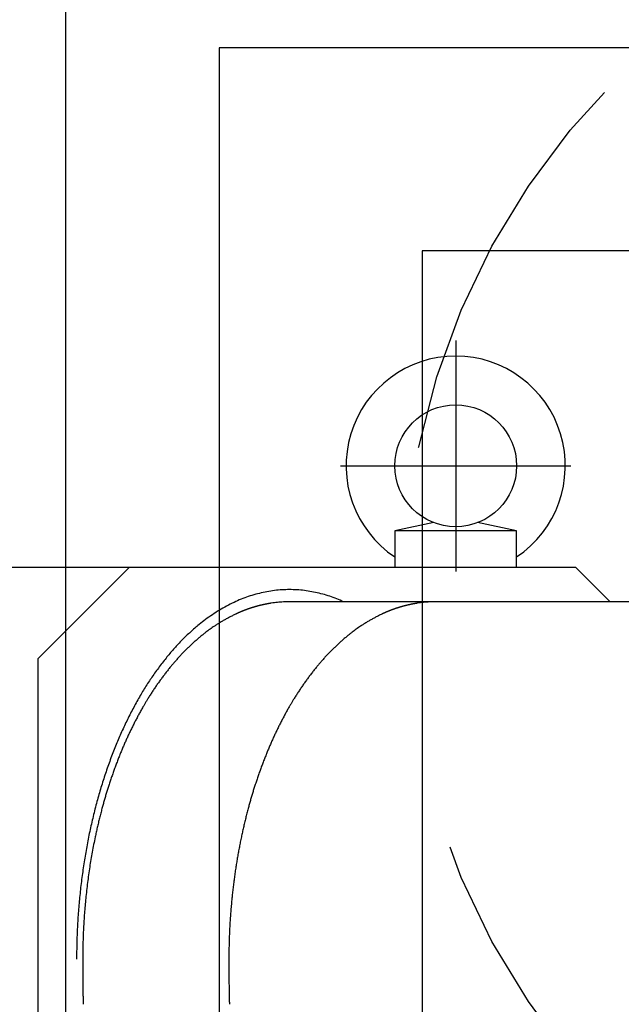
# Model space of a CAD drawing. Header units: metres. Extents: x -5 to 93, y -48 to 79.
# Tile 63 of 91: x 76.452 to 76.6, y 18.989 to 19.231. Entities that reach past the tile are written whole.
import ezdxf

# ---------------------------------------------------------------- set-up
doc = ezdxf.new("R2010")
doc.units = ezdxf.units.M
doc.header["$LTSCALE"] = 0.05
doc.linetypes.add('DOT_CENTER', pattern=[14, 12, -1, 0, -1])
doc.linetypes.add('VERDECKT2', pattern=[4.762499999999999, 3.175, -1.5875])
doc.layers.add('A_Rechen', color=9, linetype='Continuous')
doc.layers.add('A_Sanitär', color=4, linetype='Continuous')

msp = doc.modelspace()

# ---------------------------------------------------------------- linework, layer by layer
at = {"layer": 'A_Rechen', "linetype": 'DOT_CENTER'}
for p, q in [((76.55962716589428, 19.15245053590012), (76.55962716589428, 19.09557126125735)), ((76.5312771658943, 19.12157126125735), (76.58797716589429, 19.12157126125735))]:
    msp.add_line(p, q, dxfattribs=at)
at = {"layer": 'A_Rechen', "linetype": 'Continuous'}
for p, q in [((76.55424200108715, 19.10757126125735), (76.54462716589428, 19.10557126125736)), ((76.57462716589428, 19.10557126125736), (76.56501233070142, 19.10757126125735)), ((76.57462716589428, 19.10557126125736), (76.54462716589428, 19.10557126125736)), ((76.54462716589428, 19.10557126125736), (76.54462716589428, 19.09658381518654)), ((76.57462716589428, 19.09658381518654), (76.57462716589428, 19.10557126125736)), ((76.38264069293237, 19.09658381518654), (76.58916626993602, 19.09658381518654)), ((76.45680063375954, 19.07408381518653), (76.47930063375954, 19.09658381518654)), ((76.58916626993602, 19.09658381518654), (76.59766626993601, 19.08808381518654)), ((76.72848168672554, 19.08808381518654), (76.51867249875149, 19.08808381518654)), ((76.45680063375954, 18.71258381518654), (76.45680063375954, 19.07408381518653))]:
    msp.add_line(p, q, dxfattribs=at)
msp.add_circle((76.55962716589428, 19.12157126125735), 0.015, dxfattribs=at)
for centre, radius, start, end in [((76.55962716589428, 19.12157126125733), 0.02699999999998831, 303.7489885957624, 236.2510114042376), ((76.519048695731, 19.05844409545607), 0.03266385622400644, 108.7673237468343, 112.0941161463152), ((76.51900903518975, 19.05855708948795), 0.03254410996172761, 105.4302645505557, 108.7652131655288), ((76.51906408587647, 19.05835313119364), 0.03275536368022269, 102.1075726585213, 105.4281657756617), ((76.51917713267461, 19.05782060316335), 0.03329975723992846, 98.82126848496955, 102.1055691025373), ((76.51872843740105, 19.06075753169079), 0.03032876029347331, 95.32966758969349, 98.83448863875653), ((76.51867915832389, 19.06127210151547), 0.02981183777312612, 91.78200482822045, 95.32722749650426), ((76.51867249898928, 19.0614436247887), 0.0296401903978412, 88.22055120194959, 91.7794487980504), ((76.5186658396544, 19.06127210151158), 0.0298118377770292, 84.67277250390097, 88.21799517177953), ((76.51861656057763, 19.06075753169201), 0.03032876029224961, 81.16551136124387, 84.6703324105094), ((76.51816579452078, 19.057808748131), 0.03331178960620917, 78.00952488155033, 81.17833886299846), ((76.51827628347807, 19.05833393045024), 0.03277511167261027, 74.80441363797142, 78.00772810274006), ((76.5183345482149, 19.05855252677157), 0.03254888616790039, 71.58438956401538, 74.80253059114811), ((76.51830758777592, 19.058474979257), 0.03263097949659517, 68.36974888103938, 71.5824898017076), ((76.52280452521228, 19.05040022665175), 0.0415412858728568, 118.1790153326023, 120.9971229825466), ((76.52305182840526, 19.04993668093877), 0.04206667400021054, 115.3831865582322, 118.1777795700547), ((76.51921978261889, 19.05802576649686), 0.03311581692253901, 112.0961539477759, 115.3926058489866), ((76.51900301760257, 19.05634765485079), 0.03175387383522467, 105.7209373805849, 105.8581083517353), ((76.51900491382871, 19.05634091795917), 0.03176087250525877, 105.5837864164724, 105.7209372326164), ((76.5190069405, 19.05633365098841), 0.03176841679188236, 105.4466571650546, 105.5837862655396), ((76.51900909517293, 19.05632585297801), 0.03177650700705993, 105.3095511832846, 105.4466570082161), ((76.51901137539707, 19.05631752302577), 0.03178514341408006, 105.1724700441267, 105.3095510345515), ((76.51901377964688, 19.05630865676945), 0.03179432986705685, 105.0354153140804, 105.1724698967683), ((76.51901630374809, 19.05629925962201), 0.03180406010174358, 104.8983885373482, 105.0354151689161), ((76.51901894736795, 19.05628932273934), 0.03181434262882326, 104.7613912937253, 104.8983883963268), ((76.51902170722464, 19.05627884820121), 0.03182517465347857, 104.624425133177, 104.761391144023), ((76.51902457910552, 19.05626784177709), 0.03183654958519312, 104.4874915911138, 104.624424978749), ((76.5190275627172, 19.05625629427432), 0.03184847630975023, 104.3505922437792, 104.4874914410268), ((76.51903065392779, 19.05624421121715), 0.03186094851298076, 104.2137286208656, 104.3505920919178), ((76.51903385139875, 19.05623158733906), 0.03187397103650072, 104.0769022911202, 104.2137284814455), ((76.51903715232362, 19.05621842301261), 0.03188754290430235, 103.940114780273, 104.0769021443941), ((76.51904055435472, 19.05620471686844), 0.0319016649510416, 103.8033676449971, 103.940114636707), ((76.51904405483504, 19.05619046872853), 0.03191633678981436, 103.6666624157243, 103.8033674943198), ((76.51904765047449, 19.05617568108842), 0.03193155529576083, 103.5300006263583, 103.6666622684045), ((76.51905134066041, 19.05616034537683), 0.03194732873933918, 103.3933838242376, 103.5300004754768), ((76.5190551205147, 19.0561444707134), 0.03196364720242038, 103.2568135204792, 103.3933836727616), ((76.51905898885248, 19.05612805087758), 0.03198051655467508, 103.1202912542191, 103.2568133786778), ((76.51906294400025, 19.05611108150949), 0.03199794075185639, 102.9838185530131, 103.1202911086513), ((76.51906698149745, 19.05609357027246), 0.03201591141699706, 102.8473969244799, 102.9838184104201), ((76.51907110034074, 19.05607550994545), 0.03203443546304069, 102.711027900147, 102.8473967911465), ((76.51907529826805, 19.05605689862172), 0.03205351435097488, 102.5747129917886, 102.7110277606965), ((76.51907957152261, 19.05603774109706), 0.03207314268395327, 102.4384536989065, 102.5747128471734), ((76.51908391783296, 19.05601803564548), 0.03209332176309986, 102.3022515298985, 102.4384535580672), ((76.51908833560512, 19.05599777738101), 0.03211405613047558, 102.166107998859, 102.3022513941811), ((76.51909282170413, 19.05597696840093), 0.03213534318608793, 102.0300245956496, 102.1661078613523), ((76.51909737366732, 19.0559556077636), 0.03215718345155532, 101.894002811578, 102.0300244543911), ((76.51910198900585, 19.05593369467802), 0.03217957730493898, 101.7580441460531, 101.8940026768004), ((76.51910666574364, 19.05591122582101), 0.03220252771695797, 101.6221500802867, 101.7580440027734), ((76.51911140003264, 19.05588820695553), 0.03222602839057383, 101.486322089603, 101.622149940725), ((76.51911619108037, 19.05586462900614), 0.03225008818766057, 101.3505616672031, 101.4863219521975), ((76.51912103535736, 19.05584049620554), 0.03227470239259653, 101.2148702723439, 101.3505615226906), ((76.51912593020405, 19.05581580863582), 0.03229987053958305, 101.0792493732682, 101.2148701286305), ((76.51913087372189, 19.05579056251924), 0.03232559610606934, 100.9437004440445, 101.0792492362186), ((76.51913586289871, 19.05576475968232), 0.0323518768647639, 100.8082249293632, 100.9437003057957), ((76.51914089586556, 19.0557383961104), 0.03237871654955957, 100.6728242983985, 100.8082247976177), ((76.51914596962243, 19.05571147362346), 0.03240611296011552, 100.5374999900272, 100.6728241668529), ((76.51915108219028, 19.05568398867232), 0.03243406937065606, 100.402253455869, 100.5374998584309), ((76.51915623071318, 19.05565594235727), 0.03246258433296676, 100.2670861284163, 100.4022533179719), ((76.5191614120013, 19.05562733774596), 0.03249165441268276, 100.1319994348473, 100.2670859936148), ((76.51916662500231, 19.05559816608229), 0.03252128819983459, 99.99699482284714, 100.1319993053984), ((76.5191718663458, 19.05556843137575), 0.03255148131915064, 99.86207369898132, 99.99699468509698), ((76.51917713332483, 19.05553813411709), 0.03258223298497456, 99.72723748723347, 99.862073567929), ((76.51918242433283, 19.05550726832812), 0.0326135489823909, 99.59248759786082, 99.72723734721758), ((76.51918773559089, 19.05547584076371), 0.03264542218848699, 99.45782543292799, 99.59248746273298), ((76.51919306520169, 19.05544384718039), 0.0326778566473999, 99.32325239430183, 99.45782530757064), ((76.51919841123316, 19.05541128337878), 0.03271085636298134, 99.18876988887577, 99.32325227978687), ((76.51920377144, 19.05537814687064), 0.03274442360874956, 99.05437930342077, 99.18876976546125), ((76.51920914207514, 19.0553444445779), 0.03277855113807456, 98.92008200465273, 99.05437916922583), ((76.5192145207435, 19.05531017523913), 0.03281324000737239, 98.78587937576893, 98.9200818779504), ((76.51875457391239, 19.0582906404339), 0.02979749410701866, 97.34037059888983, 98.78721231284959), ((76.51871740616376, 19.05857849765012), 0.02950724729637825, 95.88389033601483, 97.3402045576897), ((76.51869358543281, 19.05880878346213), 0.02927573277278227, 94.41973615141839, 95.88371815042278), ((76.51868014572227, 19.05898149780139), 0.02910249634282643, 92.9497730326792, 94.4195590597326), ((76.51867412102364, 19.05909664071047), 0.02898719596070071, 91.47591135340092, 92.94959236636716), ((76.51867254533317, 19.05915421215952), 0.02892960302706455, 90.00009225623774, 91.47572851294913), ((76.51816240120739, 19.05811173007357), 0.03302216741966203, 65.180587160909, 68.367903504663), ((76.55501720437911, 19.05634765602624), 0.03175387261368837, 105.7209373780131, 105.858108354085), ((76.5550191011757, 19.05634091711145), 0.03176087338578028, 105.5837864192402, 105.720937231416), ((76.55502112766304, 19.05633365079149), 0.03176841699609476, 105.4466571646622, 105.5837862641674), ((76.555023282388, 19.05632585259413), 0.03177650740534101, 105.3095511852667, 105.4466570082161), ((76.5550255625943, 19.05631752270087), 0.03178514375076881, 105.1724700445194, 105.3095510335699), ((76.55502796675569, 19.05630865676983), 0.03179432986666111, 105.0354153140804, 105.1724698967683), ((76.55503049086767, 19.05629925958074), 0.0318040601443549, 104.8983885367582, 105.0354151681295), ((76.55503313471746, 19.05628932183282), 0.0318143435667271, 104.7613912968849, 104.8983883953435), ((76.55503589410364, 19.05627884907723), 0.03182517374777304, 104.6244251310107, 104.7613911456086), ((76.55503876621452, 19.05626784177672), 0.03183654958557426, 104.4874915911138, 104.6244249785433), ((76.55504174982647, 19.05625629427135), 0.03184847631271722, 104.3505922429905, 104.4874914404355), ((76.5550448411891, 19.05624421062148), 0.03186094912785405, 104.2137286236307, 104.3505920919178), ((76.55504803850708, 19.05623158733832), 0.03187397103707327, 104.0769022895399, 104.2137284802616), ((76.55505133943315, 19.05621842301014), 0.03188754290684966, 103.940114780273, 104.0769021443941), ((76.55505474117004, 19.05620471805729), 0.03190166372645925, 103.8033676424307, 103.9401146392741), ((76.5550582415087, 19.05619047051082), 0.03191633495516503, 103.6666624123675, 103.8033674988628), ((76.55506183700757, 19.05617568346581), 0.03193155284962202, 103.5300006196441, 103.6666622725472), ((76.55506552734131, 19.05616034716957), 0.03194732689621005, 103.393383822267, 103.5300004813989), ((76.55506930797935, 19.05614446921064), 0.03196364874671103, 103.2568135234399, 103.393383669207), ((76.55507317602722, 19.05612805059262), 0.03198051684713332, 103.1202912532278, 103.2568133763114), ((76.55507713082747, 19.05611108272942), 0.03199793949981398, 102.9838185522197, 103.1202911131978), ((76.55508116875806, 19.05609356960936), 0.03201591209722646, 102.8473969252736, 102.9838184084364), ((76.55508528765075, 19.05607550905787), 0.0320344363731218, 102.7110279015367, 102.8473967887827), ((76.55508948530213, 19.05605689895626), 0.03205351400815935, 102.574712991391, 102.7110277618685), ((76.55509375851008, 19.05603774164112), 0.03207314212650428, 102.4384536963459, 102.5747128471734), ((76.55509810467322, 19.05601803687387), 0.03209332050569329, 102.3022515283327, 102.438453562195), ((76.55510252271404, 19.05599777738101), 0.03211405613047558, 102.166107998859, 102.3022513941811), ((76.55510700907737, 19.05597696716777), 0.03213534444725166, 102.0300245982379, 102.1661078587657), ((76.55511156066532, 19.05595560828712), 0.03215718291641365, 101.8940028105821, 102.0300244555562), ((76.55511617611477, 19.05593369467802), 0.03217957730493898, 101.7580441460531, 101.8940026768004), ((76.55512085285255, 19.05591122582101), 0.03220252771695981, 101.6221500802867, 101.7580440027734), ((76.55512558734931, 19.05588820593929), 0.03222602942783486, 101.4863220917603, 101.6221499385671), ((76.55513037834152, 19.05586462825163), 0.03225008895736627, 101.3505616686, 101.4863219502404), ((76.5551352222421, 19.05584049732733), 0.03227470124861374, 101.2148702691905, 101.3505615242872), ((76.55514011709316, 19.05581580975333), 0.03229986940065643, 101.0792493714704, 101.2148701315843), ((76.55514506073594, 19.0557905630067), 0.03232559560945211, 100.9437004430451, 101.0792492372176), ((76.55515004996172, 19.05576475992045), 0.03235187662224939, 100.8082249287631, 100.9437003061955), ((76.55515508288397, 19.0557383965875), 0.03237871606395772, 100.6728242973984, 100.8082247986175), ((76.55516015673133, 19.05571147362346), 0.03240611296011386, 100.5374999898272, 100.6728241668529), ((76.55516526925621, 19.0556839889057), 0.03243406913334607, 100.4022534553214, 100.5374998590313), ((76.55517041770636, 19.05565594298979), 0.0324625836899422, 100.2670861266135, 100.4022533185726), ((76.55517559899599, 19.05562733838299), 0.03249165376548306, 100.1319994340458, 100.2670859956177), ((76.55518081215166, 19.05559816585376), 0.03252128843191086, 99.9969948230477, 100.131999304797), ((76.55518605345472, 19.05556843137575), 0.03255148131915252, 99.86207369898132, 99.99699468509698), ((76.55519132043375, 19.05553813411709), 0.03258223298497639, 99.72723748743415, 99.862073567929), ((76.55519661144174, 19.05550726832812), 0.0326135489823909, 99.59248759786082, 99.72723734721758), ((76.55520192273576, 19.05547584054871), 0.03264542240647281, 99.4578254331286, 99.59248746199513), ((76.55520725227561, 19.05544384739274), 0.03267785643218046, 99.32325239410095, 99.45782530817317), ((76.55521259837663, 19.05541128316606), 0.03271085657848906, 99.18876988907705, 99.3232522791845), ((76.55521795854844, 19.05537814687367), 0.03274442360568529, 99.05437930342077, 99.18876976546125), ((76.55522332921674, 19.05534444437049), 0.03277855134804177, 98.92008200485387, 99.05437916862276), ((76.55522870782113, 19.05531017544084), 0.03281323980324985, 98.78587937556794, 98.92008187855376), ((76.55476876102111, 19.05829064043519), 0.02979749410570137, 97.34037059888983, 98.78721231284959), ((76.55473159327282, 19.05857849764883), 0.02950724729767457, 95.88389033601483, 97.3402045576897), ((76.5547077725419, 19.05880878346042), 0.02927573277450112, 94.41973615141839, 95.88371815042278), ((76.55469433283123, 19.05898149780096), 0.02910249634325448, 92.9497730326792, 94.4195590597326), ((76.55468830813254, 19.05909664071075), 0.02898719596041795, 91.47591135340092, 92.94959236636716), ((76.55468673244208, 19.05915421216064), 0.02892960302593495, 90.00009225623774, 91.47572851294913), ((76.52273691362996, 19.05052409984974), 0.04140042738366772, 123.8278666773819, 126.652363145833), ((76.52269122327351, 19.0505906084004), 0.0413197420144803, 120.9984042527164, 123.8265766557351), ((76.52282164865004, 19.04816746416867), 0.04078218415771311, 116.4864034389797, 117.6971961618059), ((76.52295224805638, 19.04790521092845), 0.04107515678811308, 115.2812782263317, 116.4863066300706), ((76.5193309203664, 19.05557375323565), 0.0325945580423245, 115.1472875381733, 115.2820896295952), ((76.51931775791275, 19.05560179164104), 0.03256358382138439, 115.0123998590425, 115.1472874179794), ((76.51930489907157, 19.05562935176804), 0.03253317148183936, 114.8774281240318, 115.0123997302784), ((76.51929233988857, 19.05565643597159), 0.03250331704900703, 114.7423737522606, 114.8774279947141), ((76.51928008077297, 19.05568303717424), 0.03247402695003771, 114.6072381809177, 114.7423736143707), ((76.51926811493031, 19.05570916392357), 0.03244529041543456, 114.4720228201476, 114.6072380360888), ((76.5192564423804, 19.05573480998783), 0.03241711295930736, 114.3367291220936, 114.4720226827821), ((76.51924506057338, 19.05575997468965), 0.03238949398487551, 114.2013585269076, 114.3367289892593), ((76.51923396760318, 19.05578465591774), 0.03236243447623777, 114.06591248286, 114.2013583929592), ((76.51922316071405, 19.05580885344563), 0.03233593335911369, 113.930392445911, 114.065912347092), ((76.51921263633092, 19.05583256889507), 0.03230998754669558, 113.7947998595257, 113.9303923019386), ((76.51920239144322, 19.05585580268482), 0.03228459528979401, 113.6591361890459, 113.794799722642), ((76.5191924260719, 19.05587854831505), 0.03225976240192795, 113.5234029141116, 113.6591360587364), ((76.51918273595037, 19.05590080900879), 0.03223548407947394, 113.3876014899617, 113.5234027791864), ((76.51917331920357, 19.05592258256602), 0.03221176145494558, 113.2517334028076, 113.3876013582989), ((76.51916417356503, 19.05594386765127), 0.03218859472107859, 113.1158001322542, 113.2517332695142), ((76.51915529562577, 19.05596466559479), 0.03216598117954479, 112.9798031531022, 113.1157999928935), ((76.5191466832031, 19.0559849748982), 0.03214392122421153, 112.8437439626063, 112.9798030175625), ((76.51913833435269, 19.05600479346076), 0.0321224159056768, 112.7076240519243, 112.8437438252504), ((76.51913024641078, 19.05602412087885), 0.03210146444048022, 112.5714449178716, 112.7076239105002), ((76.51912241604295, 19.05604295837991), 0.03208106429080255, 112.4352080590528, 112.5714447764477), ((76.51911484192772, 19.05606130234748), 0.03206121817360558, 112.2989149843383, 112.4352079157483), ((76.5191075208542, 19.05607915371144), 0.03204192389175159, 112.1625671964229, 112.2989148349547), ((76.51910044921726, 19.05609651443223), 0.03202317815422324, 112.0261662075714, 112.1625670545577), ((76.51909362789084, 19.05611337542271), 0.03200498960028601, 111.8897135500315, 112.026166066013), ((76.51908705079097, 19.05612974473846), 0.03198734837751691, 111.7532107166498, 111.8897133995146), ((76.51908071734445, 19.05614561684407), 0.03197025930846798, 111.6166592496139, 111.7532105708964), ((76.51907462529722, 19.05616099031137), 0.03195372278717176, 111.4800606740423, 111.6166590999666), ((76.51906876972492, 19.05617587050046), 0.03193773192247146, 111.3434165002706, 111.4800605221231), ((76.51906315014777, 19.05619025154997), 0.03192229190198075, 111.2067282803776, 111.3434163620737), ((76.51905776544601, 19.05620412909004), 0.03190740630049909, 111.0699975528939, 111.2067281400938), ((76.51905261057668, 19.0562175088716), 0.03189306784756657, 110.9332258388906, 111.0699974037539), ((76.5190476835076, 19.05623038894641), 0.03187927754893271, 110.7964146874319, 110.933225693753), ((76.51904298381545, 19.05624276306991), 0.03186604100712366, 110.6595656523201, 110.7964145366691), ((76.5190385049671, 19.05625464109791), 0.03185334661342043, 110.522680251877, 110.65956549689), ((76.51903424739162, 19.05626601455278), 0.03184120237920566, 110.385760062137, 110.5226801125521), ((76.51903020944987, 19.05627688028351), 0.03182961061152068, 110.2488066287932, 110.3857599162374), ((76.51902638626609, 19.05628724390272), 0.03181856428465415, 110.1118214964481, 110.2488064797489), ((76.5190227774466, 19.05629709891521), 0.03180806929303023, 109.9748062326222, 110.111821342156), ((76.51901937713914, 19.05630645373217), 0.03179811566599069, 109.8377623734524, 109.9748060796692), ((76.51901618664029, 19.05631529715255), 0.03178871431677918, 109.7006915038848, 109.837762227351), ((76.51901320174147, 19.05632363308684), 0.03177986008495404, 109.5635951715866, 109.7006913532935), ((76.51901041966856, 19.05633146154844), 0.03177155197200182, 109.4264749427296, 109.5635950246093), ((76.51900783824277, 19.05633878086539), 0.03176379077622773, 109.2893323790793, 109.4264747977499), ((76.5190054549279, 19.05634559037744), 0.03175657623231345, 109.1521690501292, 109.289332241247), ((76.51900326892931, 19.05635188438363), 0.03174991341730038, 109.0149865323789, 109.1521689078), ((76.51900127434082, 19.05635767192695), 0.03174379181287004, 108.8777863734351, 109.0149863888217), ((76.5189994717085, 19.05636294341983), 0.03173822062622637, 108.7405701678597, 108.8777862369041), ((76.51899785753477, 19.05636770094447), 0.03173319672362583, 108.6033394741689, 108.7405700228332), ((76.51899642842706, 19.05637194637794), 0.03172871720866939, 108.4660958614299, 108.6033393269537), ((76.51899518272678, 19.05637567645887), 0.03172478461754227, 108.3288409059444, 108.4660957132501), ((76.51899411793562, 19.0563788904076), 0.03172139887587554, 108.1915761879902, 108.3288407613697), ((76.51899323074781, 19.05638158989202), 0.03171855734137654, 108.0543032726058, 108.1915760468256), ((76.51899252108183, 19.05638376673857), 0.03171626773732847, 107.917023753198, 108.0543031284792), ((76.51899198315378, 19.05638543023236), 0.03171451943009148, 107.779739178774, 107.917023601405), ((76.51899161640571, 19.05638657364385), 0.0317133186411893, 107.6424511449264, 107.7797390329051), ((76.51899141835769, 19.05638719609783), 0.03171266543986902, 107.5051612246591, 107.6424509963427), ((76.51899138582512, 19.05638729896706), 0.03171255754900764, 107.3678709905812, 107.5051610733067), ((76.51899151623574, 19.05638688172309), 0.03171299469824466, 107.2305820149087, 107.3678708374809), ((76.51899180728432, 19.05638594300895), 0.03171397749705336, 107.093295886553, 107.2305818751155), ((76.51899225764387, 19.0563844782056), 0.03171550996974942, 106.9560141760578, 107.0932957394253), ((76.51899286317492, 19.05638249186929), 0.03171758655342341, 106.8187384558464, 106.9560140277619), ((76.51899362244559, 19.05637997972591), 0.03172021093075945, 106.6814703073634, 106.8187383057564), ((76.518994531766, 19.05637694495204), 0.03172337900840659, 106.5442112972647, 106.6814701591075), ((76.51899559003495, 19.05637338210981), 0.03172709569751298, 106.4069630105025, 106.5442111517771), ((76.51899679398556, 19.05636929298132), 0.03173135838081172, 106.2697270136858, 106.4069628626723), ((76.51899814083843, 19.05636467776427), 0.03173616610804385, 106.132504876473, 106.2697268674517), ((76.51899962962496, 19.05635953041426), 0.03174152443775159, 105.9952981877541, 106.1325047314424), ((76.5190012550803, 19.05635385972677), 0.03174742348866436, 105.8581084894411, 105.9952980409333), ((76.55883583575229, 19.04816746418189), 0.04078218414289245, 116.4864034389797, 117.6971961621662), ((76.55896643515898, 19.04790521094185), 0.04107515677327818, 115.2812782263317, 116.486306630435), ((76.55534510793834, 19.05557375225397), 0.03259455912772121, 115.1472875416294, 115.2820896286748), ((76.55533194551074, 19.05560179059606), 0.03256358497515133, 115.0123998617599, 115.1472874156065), ((76.55531908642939, 19.05562935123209), 0.03253317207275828, 114.8774281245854, 115.0123997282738), ((76.55530652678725, 19.05565643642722), 0.03250331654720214, 114.7423737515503, 114.8774279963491), ((76.55529426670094, 19.05568303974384), 0.03247402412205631, 114.6072381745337, 114.7423736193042), ((76.55528230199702, 19.0557091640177), 0.03244529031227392, 114.4720228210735, 114.6072380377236), ((76.5552706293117, 19.05573481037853), 0.03241711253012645, 114.3367291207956, 114.4720226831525), ((76.55525924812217, 19.05575997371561), 0.03238949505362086, 114.2013585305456, 114.3367289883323), ((76.55524815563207, 19.05578465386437), 0.03236243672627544, 114.0659124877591, 114.2013583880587), ((76.5552373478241, 19.05580885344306), 0.03233593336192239, 113.930392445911, 114.065912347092), ((76.5552268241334, 19.05583256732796), 0.03230998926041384, 113.7947998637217, 113.9303922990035), ((76.55521657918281, 19.0558558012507), 0.03228459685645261, 113.659136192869, 113.7947997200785), ((76.55520661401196, 19.05587854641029), 0.03225976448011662, 113.523402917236, 113.659136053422), ((76.55519692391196, 19.05590080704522), 0.03223548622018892, 113.3876014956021, 113.52340277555), ((76.55518750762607, 19.05592257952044), 0.03221176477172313, 113.2517334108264, 113.3876013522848), ((76.55517836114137, 19.05594386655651), 0.03218859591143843, 113.1158001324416, 113.2517332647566), ((76.555169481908, 19.05596466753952), 0.03216597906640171, 112.9798031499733, 113.1157999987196), ((76.55516086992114, 19.05598497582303), 0.03214392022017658, 112.8437439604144, 112.9798030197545), ((76.55515252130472, 19.05600479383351), 0.03212241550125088, 112.7076240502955, 112.8437438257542), ((76.5551444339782, 19.05602411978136), 0.03210146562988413, 112.5714449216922, 112.7076239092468), ((76.5551366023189, 19.05604296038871), 0.032081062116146, 112.4352080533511, 112.5714447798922), ((76.55512902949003, 19.05606130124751), 0.03206121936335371, 112.2989149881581, 112.4352079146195), ((76.55512170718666, 19.05607915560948), 0.03204192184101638, 112.1625671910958, 112.2989148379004), ((76.55511463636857, 19.05609651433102), 0.03202317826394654, 112.0261662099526, 112.1625670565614), ((76.55510781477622, 19.05611337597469), 0.03200498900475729, 111.8897135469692, 112.0261660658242), ((76.55510123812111, 19.05612974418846), 0.03198734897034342, 111.7532107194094, 111.8897133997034), ((76.55509490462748, 19.05614561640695), 0.03197025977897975, 111.6166592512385, 111.7532105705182), ((76.55508881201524, 19.05616099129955), 0.03195372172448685, 111.480060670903, 111.6166591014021), ((76.55508295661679, 19.05617587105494), 0.03193773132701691, 111.3434164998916, 111.4800605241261), ((76.55507733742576, 19.05619025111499), 0.03192229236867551, 111.2067282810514, 111.343416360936), ((76.5550719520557, 19.05620413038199), 0.0319074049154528, 111.0699975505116, 111.2067281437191), ((76.5550667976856, 19.0562175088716), 0.03189306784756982, 110.9332258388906, 111.0699974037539), ((76.55506187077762, 19.05623038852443), 0.03187927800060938, 110.7964146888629, 110.9332256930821), ((76.55505716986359, 19.05624276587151), 0.03186603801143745, 110.6595656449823, 110.796414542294), ((76.55505269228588, 19.0562546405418), 0.03185334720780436, 110.5226802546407, 110.6595654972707), ((76.55504843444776, 19.05626601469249), 0.03184120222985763, 110.3857600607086, 110.5226801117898), ((76.55504439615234, 19.05627688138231), 0.03182960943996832, 110.2488066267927, 110.3857599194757), ((76.55504057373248, 19.05628724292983), 0.0318185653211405, 110.1118214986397, 110.2488064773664), ((76.55503696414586, 19.05629710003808), 0.0318080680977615, 109.9748062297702, 110.1118213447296), ((76.55503356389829, 19.05630645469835), 0.03179811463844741, 109.8377623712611, 109.9748060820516), ((76.55503037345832, 19.05631529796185), 0.03178871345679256, 109.7006915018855, 109.8377622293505), ((76.55502738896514, 19.05632363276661), 0.03177986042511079, 109.5635951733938, 109.7006913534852), ((76.55502460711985, 19.05633146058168), 0.03177155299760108, 109.4264749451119, 109.5635950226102), ((76.55502202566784, 19.05633877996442), 0.03176379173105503, 109.2893323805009, 109.4264747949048), ((76.55501964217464, 19.05634558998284), 0.03175657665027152, 109.15216905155, 109.2893322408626), ((76.55501745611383, 19.05635188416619), 0.03174991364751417, 109.0149865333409, 109.1521689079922), ((76.55501546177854, 19.05635767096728), 0.03174379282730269, 108.8777863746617, 109.0149863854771), ((76.55501365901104, 19.05636294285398), 0.03173822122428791, 108.7405701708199, 108.8777862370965), ((76.55501204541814, 19.056367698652), 0.03173319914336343, 108.6033394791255, 108.7405700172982), ((76.55501061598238, 19.05637194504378), 0.03172871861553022, 108.4660958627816, 108.6033393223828), ((76.55500936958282, 19.0563756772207), 0.03172478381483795, 108.328840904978, 108.466095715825), ((76.55500830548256, 19.05637888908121), 0.03172140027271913, 108.1915761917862, 108.3288407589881), ((76.55500741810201, 19.05638158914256), 0.03171855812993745, 108.0543032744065, 108.1915760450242), ((76.55500670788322, 19.05638376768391), 0.03171626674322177, 107.9170237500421, 108.0543031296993), ((76.55500617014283, 19.05638543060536), 0.03171451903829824, 107.7797391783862, 107.9170236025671), ((76.55500580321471, 19.05638657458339), 0.03171331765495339, 107.6424511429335, 107.779739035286), ((76.55500560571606, 19.05638719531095), 0.03171266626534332, 107.5051612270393, 107.6424509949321), ((76.55500557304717, 19.05638729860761), 0.03171255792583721, 107.3678709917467, 107.5051610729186), ((76.55500570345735, 19.05638688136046), 0.03171299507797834, 107.2305820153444, 107.3678708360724), ((76.5550059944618, 19.05638594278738), 0.03171397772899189, 107.0932958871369, 107.2305818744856), ((76.5550064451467, 19.05638447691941), 0.03171551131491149, 106.956014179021, 107.0932957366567), ((76.55500705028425, 19.05638249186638), 0.03171758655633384, 106.8187384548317, 106.9560140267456), ((76.55500780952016, 19.05637997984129), 0.03172021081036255, 106.6814703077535, 106.8187383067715), ((76.5550087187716, 19.05637694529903), 0.03172337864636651, 106.5442112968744, 106.6814701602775), ((76.55500977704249, 19.0563733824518), 0.03172709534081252, 106.4069630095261, 106.5442111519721), ((76.55501098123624, 19.05636929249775), 0.03173135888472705, 106.2697270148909, 106.4069628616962), ((76.55501232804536, 19.05636467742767), 0.03173616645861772, 106.1325048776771, 106.269726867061), ((76.5550138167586, 19.05635953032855), 0.03174152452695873, 105.9952981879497, 106.1325047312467), ((76.55501544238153, 19.05635385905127), 0.0317474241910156, 105.8581084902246, 105.9952980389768), ((76.53227711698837, 19.03889660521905), 0.05644123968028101, 129.454332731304, 132.3126748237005), ((76.5229665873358, 19.05021697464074), 0.04178393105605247, 126.6536245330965, 129.4608109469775), ((76.5225311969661, 19.04869584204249), 0.04017917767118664, 123.8007677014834, 124.725637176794), ((76.52251430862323, 19.04872102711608), 0.04014885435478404, 122.5772418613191, 123.8007345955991), ((76.5225231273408, 19.04870708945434), 0.04016534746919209, 121.353979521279, 122.5771372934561), ((76.52256023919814, 19.04864603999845), 0.04023679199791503, 120.1321659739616, 121.3538754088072), ((76.52262367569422, 19.04853660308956), 0.04036328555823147, 118.9129072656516, 120.1320628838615), ((76.5227114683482, 19.04837750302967), 0.04054500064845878, 117.6972955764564, 118.9128057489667), ((76.55854538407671, 19.0486958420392), 0.04017917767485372, 123.8007677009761, 124.7256371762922), ((76.55852849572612, 19.04872102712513), 0.04014885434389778, 122.5772418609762, 123.8007345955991), ((76.5585373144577, 19.04870708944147), 0.04016534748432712, 121.3539795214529, 122.5771372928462), ((76.55857442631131, 19.04864603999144), 0.0402367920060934, 120.1321659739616, 121.3538754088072), ((76.55863786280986, 19.04853660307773), 0.04036328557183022, 118.9129072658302, 120.1320628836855), ((76.55872565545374, 19.04837750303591), 0.04054500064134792, 117.697295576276, 118.9128057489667), ((76.53193371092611, 19.03927576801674), 0.05592968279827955, 132.3140072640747, 135.1897528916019), ((76.53186703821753, 19.0372606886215), 0.05494191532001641, 129.3259994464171, 130.2833754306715), ((76.52290369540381, 19.04820252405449), 0.04079747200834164, 128.4113023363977, 129.3268036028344), ((76.5227874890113, 19.04834903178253), 0.04061047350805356, 127.4929499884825, 128.4112595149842), ((76.52269298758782, 19.04847216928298), 0.04045525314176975, 126.5722494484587, 127.4929064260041), ((76.52261933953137, 19.04857138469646), 0.04033169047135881, 125.6496688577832, 126.5722052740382), ((76.52256569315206, 19.0486461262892), 0.04023968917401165, 124.7256821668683, 125.6496242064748), ((76.56788122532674, 19.03726068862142), 0.05494191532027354, 129.3259994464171, 130.2833754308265), ((76.55891788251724, 19.04820252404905), 0.04079747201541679, 128.411302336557, 129.3268036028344), ((76.55880167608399, 19.04834903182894), 0.04061047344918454, 127.4929499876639, 128.4112595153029), ((76.55870717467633, 19.04847216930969), 0.04045525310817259, 126.5722494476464, 127.4929064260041), ((76.5586335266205, 19.04857138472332), 0.04033169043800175, 125.6496688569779, 126.5722052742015), ((76.55857988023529, 19.04864612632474), 0.04023968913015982, 124.7256821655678, 125.6496242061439), ((76.53187248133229, 19.03933846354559), 0.05584205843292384, 135.1911142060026, 138.0698675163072), ((76.53136811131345, 19.03782632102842), 0.05418755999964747, 133.1716787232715, 134.1379194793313), ((76.53144933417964, 19.0377396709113), 0.05430632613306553, 132.206796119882, 133.1716275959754), ((76.53156029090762, 19.03761726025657), 0.05447154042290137, 131.2438659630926, 132.2067455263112), ((76.53169988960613, 19.0374579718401), 0.05468334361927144, 130.2834244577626, 131.2438160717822), ((76.5673822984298, 19.03782632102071), 0.05418756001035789, 133.1716787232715, 134.1379194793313), ((76.56746352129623, 19.03773967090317), 0.05430632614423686, 132.206796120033, 133.1716275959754), ((76.56757447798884, 19.03761726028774), 0.05447154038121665, 131.2438659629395, 132.2067455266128), ((76.5677140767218, 19.03745797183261), 0.05468334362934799, 130.2834244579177, 131.2438160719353), ((76.53212307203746, 19.03911516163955), 0.05617770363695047, 138.0712168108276, 140.9384916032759), ((76.53131376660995, 19.03788287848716), 0.05410913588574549, 136.0725910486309, 137.0397652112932), ((76.53129923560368, 19.0378968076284), 0.05408900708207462, 135.1051252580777, 136.0725393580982), ((76.53131771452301, 19.03787832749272), 0.05411514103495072, 134.1379709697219, 135.1050735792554), ((76.56732795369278, 19.03788287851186), 0.05410913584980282, 136.0725910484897, 137.0397652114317), ((76.56731342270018, 19.03789680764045), 0.05408900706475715, 135.1051252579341, 136.0725393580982), ((76.56733190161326, 19.03787832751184), 0.05411514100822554, 134.1379709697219, 135.1050735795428), ((76.54734704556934, 19.02675256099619), 0.07578900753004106, 140.9341560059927, 143.2768876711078), ((76.53171035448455, 19.03753658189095), 0.05463571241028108, 139.8754619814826, 140.806909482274), ((76.53155995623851, 19.03766328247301), 0.05443905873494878, 138.9417270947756, 139.8754164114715), ((76.53144462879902, 19.03776368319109), 0.05428615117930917, 138.0062391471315, 138.9416809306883), ((76.53136239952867, 19.03783765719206), 0.05417554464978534, 137.0398167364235, 138.0062003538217), ((76.56772454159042, 19.03753658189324), 0.05463571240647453, 139.8754619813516, 140.806909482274), ((76.56757414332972, 19.03766328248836), 0.05443905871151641, 138.9417270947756, 139.875416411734), ((76.56745881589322, 19.03776368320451), 0.05428615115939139, 138.0062391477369, 138.9416809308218), ((76.56737658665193, 19.03783765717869), 0.05417554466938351, 137.0398167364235, 138.0062003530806), ((76.54698320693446, 19.02702519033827), 0.07533436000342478, 143.2776216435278, 145.6297698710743), ((76.54600201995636, 19.025872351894), 0.07308300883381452, 142.3382823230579, 143.1062965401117), ((76.54614922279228, 19.02575869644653), 0.0732689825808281, 141.5715427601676, 142.3382568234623), ((76.54632602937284, 19.02561837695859), 0.07349470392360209, 140.8063741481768, 141.571517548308), ((76.58201620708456, 19.0258723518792), 0.07308300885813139, 142.3382823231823, 143.1062965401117), ((76.58216340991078, 19.02575869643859), 0.07326898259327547, 141.5715427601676, 142.3382568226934), ((76.58234021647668, 19.02561837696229), 0.07349470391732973, 140.8063741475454, 141.5715175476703), ((76.54692347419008, 19.02706722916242), 0.07526132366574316, 145.6305142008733, 147.9841839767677), ((76.5457439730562, 19.0260621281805), 0.07276267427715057, 144.6452077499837, 145.4154744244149), ((76.54579880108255, 19.02602318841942), 0.07282992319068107, 143.8753892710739, 144.6451817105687), ((76.54588501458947, 19.02596022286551), 0.07293668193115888, 143.1063222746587, 143.875363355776), ((76.58175816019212, 19.02606212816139), 0.07276267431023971, 144.6452077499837, 145.4154744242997), ((76.58181298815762, 19.02602318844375), 0.07282992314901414, 143.8753892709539, 144.6451817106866), ((76.5818992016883, 19.0259602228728), 0.0729366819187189, 143.1063222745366, 143.875363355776), ((76.54718531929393, 19.02690466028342), 0.07556952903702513, 147.9849236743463, 150.3321893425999), ((76.54577374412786, 19.02604358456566), 0.0727977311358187, 146.9563957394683, 147.7264151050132), ((76.54573085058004, 19.02607144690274), 0.07274658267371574, 146.1859894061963, 146.9563696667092), ((76.54572112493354, 19.02607792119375), 0.07273489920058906, 145.4155005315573, 146.1859632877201), ((76.58178793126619, 19.02604358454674), 0.07279773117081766, 146.9563957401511, 147.7264151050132), ((76.58174503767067, 19.02607144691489), 0.07274658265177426, 146.1859894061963, 146.9563696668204), ((76.5817353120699, 19.02607792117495), 0.07273489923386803, 145.4155005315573, 146.1859632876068), ((76.5668648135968, 19.01568948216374), 0.09822041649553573, 150.3297354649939, 152.2987514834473), ((76.54616995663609, 19.02580407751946), 0.07326074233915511, 149.644617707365, 150.2179675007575), ((76.5460477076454, 19.02587565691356), 0.07311907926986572, 149.070516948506, 149.6446070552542), ((76.54594520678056, 19.02593705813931), 0.072999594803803, 148.4957898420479, 149.0705062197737), ((76.54585039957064, 19.02599521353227), 0.0728883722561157, 147.7264410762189, 148.4958219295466), ((76.58218414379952, 19.02580407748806), 0.07326074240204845, 149.6446177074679, 150.2179675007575), ((76.58206189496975, 19.02587565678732), 0.07311907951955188, 149.0705169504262, 149.6446070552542), ((76.58195939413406, 19.02593705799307), 0.07299959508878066, 148.4957898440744, 149.0705062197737), ((76.58186458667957, 19.02599521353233), 0.072888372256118, 147.7264410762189, 148.4958219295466), ((76.5665068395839, 19.01587827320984), 0.09781571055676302, 152.2991873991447, 154.2736309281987), ((76.56472606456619, 19.01517789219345), 0.09464398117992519, 151.4411539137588, 152.0539567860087), ((76.56486804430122, 19.01510059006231), 0.09480564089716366, 150.8290348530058, 151.4411409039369), ((76.56503772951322, 19.01500584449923), 0.09499998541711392, 150.2177509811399, 150.8290219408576), ((76.60074025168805, 19.01517789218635), 0.09464398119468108, 151.4411539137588, 152.0539567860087), ((76.60088223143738, 19.0151005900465), 0.09480564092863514, 150.8290348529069, 151.4411409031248), ((76.60105191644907, 19.01500584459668), 0.09499998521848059, 150.2177509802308, 150.8290219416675), ((76.56645689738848, 19.01590317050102), 0.09775991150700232, 154.274070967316, 156.249265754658), ((76.56452642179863, 19.01528268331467), 0.0944185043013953, 152.6673435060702, 153.2811215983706), ((76.56461209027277, 19.01523838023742), 0.09451495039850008, 152.0539698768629, 152.6673303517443), ((76.60054060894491, 19.01528268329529), 0.09441850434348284, 152.6673435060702, 153.281121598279), ((76.60062627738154, 19.01523838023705), 0.09451495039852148, 152.0539698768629, 152.6673303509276), ((76.56444225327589, 19.01532477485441), 0.09432439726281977, 154.5094076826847, 155.1235939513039), ((76.56444120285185, 19.01532525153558), 0.0943232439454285, 153.8952031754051, 154.5093944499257), ((76.56446935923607, 19.01531143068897), 0.09435460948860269, 153.2811347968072, 153.8951899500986), ((76.60045644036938, 19.01532477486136), 0.09432439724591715, 154.5094076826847, 155.1235939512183), ((76.60045539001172, 19.01532525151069), 0.09432324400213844, 153.8952031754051, 154.5093944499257), ((76.60048354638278, 19.01531143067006), 0.09435460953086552, 153.2811347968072, 153.8951899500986), ((76.56672530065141, 19.01578588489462), 0.09805282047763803, 156.2497036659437, 158.2209627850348), ((76.5646197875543, 19.01524552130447), 0.09451882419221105, 156.3365102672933, 156.9349462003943), ((76.56453223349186, 19.0152838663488), 0.09442324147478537, 155.7376583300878, 156.3364980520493), ((76.56447281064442, 19.01531062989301), 0.09435806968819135, 155.1236071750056, 155.7376473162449), ((76.60063397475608, 19.01524552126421), 0.09451882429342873, 156.336510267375, 156.9349462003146), ((76.6005464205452, 19.01528386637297), 0.09442324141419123, 155.7376583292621, 156.3364980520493), ((76.60048699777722, 19.01531062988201), 0.09435806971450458, 155.1236071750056, 155.7376473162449), ((76.58795189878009, 19.00730139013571), 0.1209122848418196, 158.2194365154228, 159.9332615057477), ((76.56488198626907, 19.01513570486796), 0.09480309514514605, 157.5328725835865, 158.1301116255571), ((76.56473627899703, 19.01519593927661), 0.09464542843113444, 156.9349583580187, 157.5328604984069), ((76.60089617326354, 19.0151357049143), 0.0948030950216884, 157.5328725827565, 158.1301116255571), ((76.60075046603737, 19.01519593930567), 0.0946454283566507, 156.9349583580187, 157.5328604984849), ((76.58760948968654, 19.00742711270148), 0.1205475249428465, 159.9335490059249, 161.6508295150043), ((76.58493326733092, 19.00708212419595), 0.1164112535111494, 159.2222718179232, 159.7691773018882), ((76.5850726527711, 19.00702921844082), 0.1165603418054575, 158.6758235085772, 159.2222625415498), ((76.58524130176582, 19.0069633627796), 0.1167413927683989, 158.1299403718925, 158.6758142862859), ((76.62094745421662, 19.00708212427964), 0.1164112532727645, 159.2222718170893, 159.7691773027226), ((76.62108683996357, 19.00702921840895), 0.1165603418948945, 158.6758235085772, 159.2222625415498), ((76.6212554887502, 19.006963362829), 0.1167413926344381, 158.1299403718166, 158.6758142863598), ((76.58474304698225, 19.00715140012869), 0.116208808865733, 160.3164687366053, 160.8640092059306), ((76.58482333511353, 19.00712265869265), 0.1162940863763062, 159.7691866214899, 160.3164593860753), ((76.62075723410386, 19.00715140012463), 0.1162088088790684, 160.3164687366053, 160.8640092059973), ((76.62083752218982, 19.00712265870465), 0.1162940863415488, 159.7691866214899, 160.3164593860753), ((76.58757208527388, 19.00744016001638), 0.1205079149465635, 161.6511189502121, 163.3687757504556), ((76.58467216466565, 19.00717581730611), 0.1161338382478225, 161.4117362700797, 161.959512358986), ((76.58469259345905, 19.00716892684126), 0.1161553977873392, 160.8640185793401, 161.4117268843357), ((76.6206863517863, 19.00717581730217), 0.11613383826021, 161.4117362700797, 161.959512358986), ((76.62070678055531, 19.00716892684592), 0.1161553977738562, 160.8640185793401, 161.4117268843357), ((76.58784575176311, 19.00735904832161), 0.1207933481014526, 163.369064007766, 165.0840138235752), ((76.58478248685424, 19.00714159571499), 0.1162493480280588, 163.0100720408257, 163.5126766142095), ((76.58471979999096, 19.00716073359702), 0.1161838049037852, 162.5072712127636, 163.0100647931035), ((76.58468195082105, 19.00717264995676), 0.1161441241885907, 161.959521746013, 162.5072654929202), ((76.62079667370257, 19.00714159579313), 0.116249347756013, 163.0100720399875, 163.5126766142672), ((76.62073398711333, 19.00716073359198), 0.1161838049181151, 162.5072712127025, 163.0100647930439), ((76.6206961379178, 19.00717264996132), 0.1161441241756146, 161.959521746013, 162.5072654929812), ((76.6068850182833, 19.00228470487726), 0.1404972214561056, 165.0829507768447, 166.6335910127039), ((76.5849858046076, 19.00708254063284), 0.1164610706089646, 164.0150294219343, 164.5170246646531), ((76.58487110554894, 19.00711538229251), 0.1163417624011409, 163.5126838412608, 164.0150222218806), ((76.62099999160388, 19.00708254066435), 0.1164610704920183, 164.0150294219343, 164.5170246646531), ((76.62088529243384, 19.00711538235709), 0.1163417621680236, 163.5126838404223, 164.0150222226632), ((76.60412244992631, 19.00193978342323), 0.1362766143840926, 165.5213586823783, 166.0298674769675), ((76.60611903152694, 19.00142422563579), 0.1383386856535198, 165.017915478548, 165.5213584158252), ((76.5851267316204, 19.00704351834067), 0.1166073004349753, 164.5170318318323, 165.0186073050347), ((76.64013663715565, 19.00193978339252), 0.1362766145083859, 165.5213586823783, 166.0298674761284), ((76.64213321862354, 19.00142422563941), 0.1383386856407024, 165.0179154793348, 165.5213584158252), ((76.62114091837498, 19.00704351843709), 0.1166073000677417, 164.5170318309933, 165.0186073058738), ((76.60655982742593, 19.002362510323), 0.140162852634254, 166.6338039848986, 168.186909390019), ((76.60026834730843, 19.00288050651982), 0.1323093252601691, 166.5434391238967, 167.0620628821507), ((76.60217229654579, 19.00242493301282), 0.1342670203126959, 166.0298680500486, 166.5434382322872), ((76.63628253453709, 19.0028805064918), 0.1323093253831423, 166.543439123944, 167.062062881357), ((76.6381864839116, 19.00242493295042), 0.1342670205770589, 166.0298680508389, 166.543438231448), ((76.59659816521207, 19.00370625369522), 0.1285473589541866, 167.585731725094, 168.1144252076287), ((76.59841037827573, 19.00330733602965), 0.1304029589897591, 167.062064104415, 167.5857301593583), ((76.63261235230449, 19.00370625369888), 0.1285473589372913, 167.585731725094, 168.1144252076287), ((76.63442456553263, 19.0033073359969), 0.130402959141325, 167.0620641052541, 167.5857301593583), ((76.6065352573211, 19.00236818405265), 0.1401376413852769, 168.1871234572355, 169.740415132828), ((76.6087038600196, 19.00115387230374), 0.1409192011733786, 168.112637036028, 168.8823225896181), ((76.64337483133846, 19.00142164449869), 0.139549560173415, 168.6253430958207, 169.1418174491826), ((76.64517038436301, 19.00106041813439), 0.1413810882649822, 168.1133365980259, 168.625340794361), ((76.60681470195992, 19.00231813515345), 0.1404215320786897, 169.740628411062, 171.2918258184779), ((76.60348767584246, 19.00214291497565), 0.1356099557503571, 169.6620551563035, 170.4517011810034), ((76.60604471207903, 19.00167644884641), 0.1382091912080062, 168.8823308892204, 169.6620452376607), ((76.63992013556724, 19.00206827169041), 0.1360348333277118, 169.6627412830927, 170.1880738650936), ((76.64162481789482, 19.00175732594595), 0.1377676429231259, 169.1418200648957, 169.6627383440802), ((76.6010320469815, 19.00255600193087), 0.133119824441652, 170.4517127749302, 171.2511757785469), ((76.63664592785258, 19.0026191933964), 0.1327145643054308, 170.7177945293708, 171.2518528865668), ((76.63826057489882, 19.00235529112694), 0.1343506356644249, 170.188077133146, 170.7177909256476), ((76.62001764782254, 19.0002936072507), 0.1537787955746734, 171.2909914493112, 172.7511142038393), ((76.61591193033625, 19.00026895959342), 0.1481744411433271, 171.2522757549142, 172.0051138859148), ((76.65180256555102, 19.00028665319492), 0.1480496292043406, 171.7541363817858, 172.2563095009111), ((76.65197032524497, 19.00026232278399), 0.148219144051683, 171.2523390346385, 171.7541291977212), ((76.6197080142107, 19.00033347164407), 0.1534666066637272, 172.7512920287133, 174.2133943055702), ((76.61568556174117, 19.00030081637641), 0.1479458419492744, 172.0051381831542, 172.7587516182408), ((76.65166851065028, 19.00030490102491), 0.1479143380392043, 172.2563167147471, 172.7587959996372), ((76.6154608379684, 19.00032850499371), 0.1477194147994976, 173.5129294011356, 174.2673127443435), ((76.6155351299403, 19.00031999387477), 0.1477941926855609, 172.7587760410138, 173.5129049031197), ((76.65150175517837, 19.00032553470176), 0.1477463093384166, 173.2615188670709, 173.7643790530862), ((76.65156822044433, 19.00031766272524), 0.1478132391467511, 172.7588032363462, 173.2615116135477), ((76.61969589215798, 19.00033518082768), 0.1534543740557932, 174.2135728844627, 175.6757528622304), ((76.61546168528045, 19.00032847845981), 0.1477202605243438, 174.2673353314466, 174.9818040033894), ((76.65147207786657, 19.00032884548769), 0.1477164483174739, 174.2673299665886, 174.8389140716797), ((76.65146917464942, 19.00032911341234), 0.1477135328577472, 173.7643863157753, 174.2673208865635), ((76.6199828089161, 19.00031396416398), 0.1537420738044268, 175.6759308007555, 177.1362860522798), ((76.6155322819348, 19.00032233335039), 0.1477911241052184, 174.9818248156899, 175.6960650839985), ((76.65160705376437, 19.00031760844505), 0.1478518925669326, 175.4104017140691, 175.9816366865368), ((76.65151755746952, 19.00032476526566), 0.147762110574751, 174.8389247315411, 175.4103910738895), ((76.61588012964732, 19.00029887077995), 0.1481397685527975, 176.4098966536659, 177.1230158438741), ((76.61567170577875, 19.00031189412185), 0.147930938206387, 175.6960858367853, 176.4098759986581), ((76.65174065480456, 19.00030825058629), 0.1479858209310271, 175.9816472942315, 176.5525375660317), ((76.62470511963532, 19.00007569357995), 0.1584703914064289, 177.1355469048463, 178.5667523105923), ((76.62040487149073, 19.00007093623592), 0.1526702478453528, 177.1228122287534, 177.8412969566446), ((76.65646127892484, 19.00006896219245), 0.1527125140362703, 177.1228676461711, 177.6017682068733), ((76.6519184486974, 19.00029756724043), 0.1481639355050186, 176.5525481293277, 177.1229807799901), ((76.62018859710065, 19.00007914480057), 0.152453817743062, 177.8413180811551, 178.5604826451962), ((76.65617291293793, 19.00007999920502), 0.1524239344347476, 178.0810168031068, 178.5605216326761), ((76.65630107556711, 19.00007568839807), 0.1525521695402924, 177.6017744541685, 178.0810105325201), ((76.62440827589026, 19.00008358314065), 0.1581734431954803, 178.5669197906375, 179.9999159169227), ((76.62004441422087, 19.00008282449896), 0.1523095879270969, 178.5605038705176, 179.2801223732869), ((76.65601271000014, 19.0000835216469), 0.1522636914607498, 179.0402408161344, 179.5200820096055), ((76.65607679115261, 19.00008243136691), 0.1523277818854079, 178.5605279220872, 179.0402345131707), ((77.2168729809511, 19.00006355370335), 0.7491381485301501, 179.9984503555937, 180.1180124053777), ((76.61997232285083, 19.00008378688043), 0.1522374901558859, 179.2801436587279, 179.9999893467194), ((76.65598066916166, 19.00008380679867), 0.152231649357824, 179.5200883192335, 179.9999968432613), ((77.25288716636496, 19.00006355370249), 0.7491381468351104, 179.9984503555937, 180.118012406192), ((77.10422661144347, 18.9998292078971), 0.6364915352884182, 180.117802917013, 180.2510862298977), ((77.14024079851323, 18.99982920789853), 0.6364915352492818, 180.1178029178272, 180.2510862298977), ((77.00348876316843, 18.99938529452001), 0.5357527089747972, 180.2508243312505, 180.4003324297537), ((76.91399420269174, 18.99875739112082), 0.4462559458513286, 180.4000006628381, 180.5688848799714), ((77.0395029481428, 18.99938529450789), 0.5357527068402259, 180.2508243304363, 180.400332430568), ((76.95000839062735, 18.99875739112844), 0.4462559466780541, 180.4000006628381, 180.5688848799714), ((76.83507769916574, 18.9979710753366), 0.3673355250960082, 180.568458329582, 180.7607415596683), ((76.76607400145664, 18.99705192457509), 0.2983257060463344, 180.7601838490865, 180.9810838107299), ((76.87109188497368, 18.99797107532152), 0.3673355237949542, 180.5684583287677, 180.7607415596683), ((76.8020881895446, 18.99705192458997), 0.2983257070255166, 180.7601838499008, 180.9810838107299), ((76.70631788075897, 18.99602551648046), 0.2385607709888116, 180.9803404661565, 181.2367480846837), ((76.6551440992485, 18.99491742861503), 0.1873749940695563, 181.2357351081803, 181.5369423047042), ((76.74233206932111, 18.99602551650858), 0.2385607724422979, 180.9803404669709, 181.2367480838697), ((76.69115828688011, 18.99491742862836), 0.1873749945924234, 181.2357351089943, 181.5369423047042), ((76.61188741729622, 18.99375323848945), 0.1441026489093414, 181.5355257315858, 181.8943683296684), ((76.64790160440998, 18.99375323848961), 0.1441026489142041, 181.5355257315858, 181.8943683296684)]:
    msp.add_arc(centre, radius, start, end, dxfattribs=at)
at = {"layer": 'A_Sanitär'}
msp.add_lwpolyline([(76.46351641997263, 18.76725456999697), (76.98924375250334, 18.76725456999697), (76.98924375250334, 19.41284695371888), (76.46351641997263, 19.41284695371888)], close=True, dxfattribs=at)
for points in [[(76.95138008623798, 13.39947564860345), (76.95138008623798, 19.22447564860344), (76.50138008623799, 19.22447564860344), (76.50138008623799, 11.97447564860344), (76.95138008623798, 11.97447564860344), (76.95138008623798, 12.15997564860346)], [(76.90138008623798, 13.39947564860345), (76.90138008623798, 19.17447564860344), (76.55138008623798, 19.17447564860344), (76.55138008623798, 12.02447564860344), (76.90138008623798, 12.02447564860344), (76.90138008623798, 12.14947564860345)]]:
    msp.add_lwpolyline(points, dxfattribs=at)
at = {"layer": 'A_Sanitär', "color": 8, "linetype": 'VERDECKT2', "ltscale": 0.5}
msp.add_circle((76.72638008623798, 19.09005076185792), 0.1795032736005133, dxfattribs=at)

doc.saveas('drawing.dxf')
